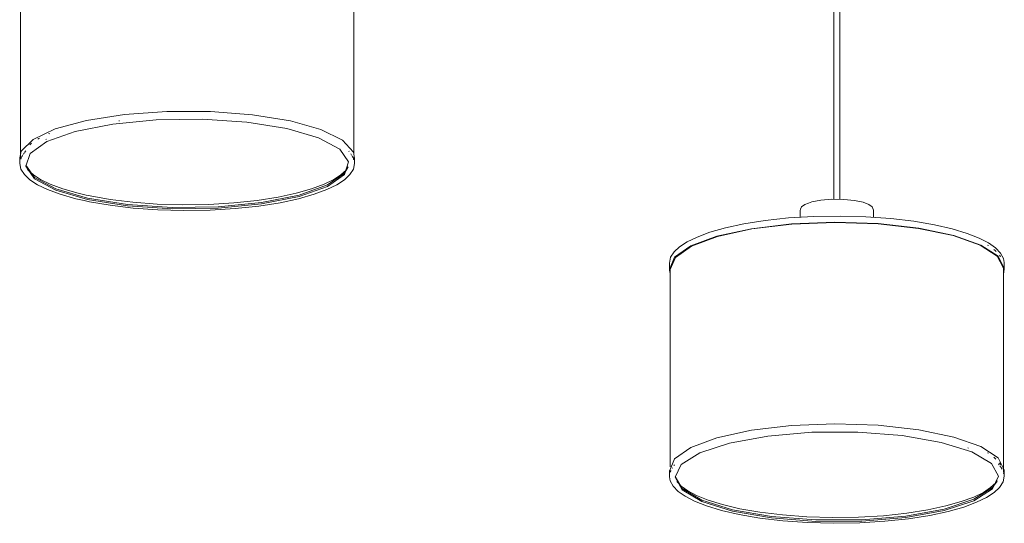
# Model space of a CAD drawing. Header units: millimetres. Extents: x 2868 to 10933, y -1297 to 7899.
# Tile 1 of 11: x 5688 to 6628, y -1066 to -585. Entities that reach past the tile are written whole.
import ezdxf

# ---------------------------------------------------------------- set-up
doc = ezdxf.new("R2010")
doc.units = ezdxf.units.MM
doc.layers.add('E-LITE-EQPM', color=7, linetype='Continuous', lineweight=20)

# ---------------------------------------------------------------- blocks, each defined once
blk = doc.blocks.new('64314-7L   _Suspended_tensor - 64314-48-7L MAMBO Black_rattan pendant lamp ø320-7L-583373-00 Isometrico PDF')
at = {"layer": 'E-LITE-EQPM', "color": 253, "lineweight": 15, "true_color": 0xaaaaaa}
for p, q in [((3209.38, 294.35), (3209.38, -756.38)), ((3215.38, -756.38), (3215.38, 294.35)), ((2432.55, -522.76), (2432.55, -717.94)), ((2750.94, -713.22), (2750.94, -522.76)), ((2526.58, -681.6), (2527.15, -681.54)), ((2456.66, -699.29), (2457.34, -698.96)), ((2435.28, -713.21), (2435.45, -712.96)), ((2435.64, -712.69), (2435.91, -712.33)), ((2436.37, -711.73), (2437.62, -710.3)), ((2746.12, -710.57), (2746.42, -710.91)), ((2748.01, -712.93), (2748.88, -714.28)), ((2431.74, -716.73), (2431.74, -722.21)), ((2432.76, -718.28), (2432.75, -718.05)), ((2432.84, -718.27), (2433.33, -715.99)), ((2750.62, -718.15), (2750.23, -716.31)), ((2750.67, -716.66), (2750.73, -718.35)), ((2750.93, -718.48), (2750.9, -718.92)), ((2751.74, -722.21), (2751.74, -716.73)), ((3177.38, -766.74), (3177.66, -766.09)), ((3177.38, -766.74), (3177.38, -773.52)), ((3247.38, -773.57), (3247.38, -766.74)), ((3356.37, -800.16), (3357.16, -800.59)), ((3052.38, -817.37), (3052.38, -822.84)), ((3372.38, -817.37), (3372.37, -816.81)), ((3372.38, -822.84), (3372.38, -817.37)), ((3052.39, -823.38), (3052.85, -826.26)), ((3053.18, -821.39), (3053.18, -1011.79)), ((3371.57, -822.85), (3371.57, -822.31)), ((3371.58, -1016.57), (3371.58, -821.39)), ((3371.79, -826.65), (3372.37, -822.31)), ((3337.44, -993.66), (3338.06, -993.91)), ((3052.38, -1015.36), (3052.38, -1020.84)), ((3053.38, -1017.1), (3053.43, -1015.52)), ((3053.58, -1016.4), (3053.77, -1015.54)), ((3053.83, -1016.07), (3053.9, -1015.85)), ((3055.07, -1013.22), (3055.35, -1012.72)), ((3056.78, -1010.64), (3057.18, -1010.14)), ((3366.74, -1009.16), (3367.44, -1009.96)), ((3368.1, -1010.8), (3369.03, -1012.13)), ((3369.31, -1012.56), (3369.55, -1012.98)), ((3369.63, -1013.12), (3370.19, -1014.2)), ((3372.37, -1015.37), (3372.37, -1015.03)), ((3372.38, -1020.84), (3372.38, -1015.36)), ((3052.38, -1020.84), (3052.39, -1021.4)), ((3371.49, -1017.16), (3371.57, -1017.68)), ((3371.58, -1018.17), (3371.57, -1017.68)), ((3371.93, -1018.6), (3372.02, -1018.23))]:
    blk.add_line(p, q, dxfattribs=at)
for points in [[(2690.3, -681.63, 0), (2654.31, -675.72, 0), (2614.07, -672.61, 0), (2572.3, -672.51, 0), (2531.86, -675.41, 0), (2495.5, -681.14, 0), (2465.7, -689.29, 0), (2444.49, -699.31, 0), (2433.31, -710.52, 0), (2431.76, -716.74, 0)], [(2686.85, -688.89, 0), (2648.73, -682.8, 0), (2605.99, -679.95, 0), (2562.1, -680.56, 0), (2520.61, -684.6, 0), (2484.88, -691.72, 0), (2457.81, -701.37, 0), (2441.6, -712.74, 0), (2437.54, -724.93, 0), (2445.98, -736.94, 0), (2466.23, -747.8, 0), (2496.64, -756.63, 0)], [(2751.72, -717.14, 0), (2750.56, -711.32, 0), (2740.12, -700.06, 0), (2719.56, -689.93, 0), (2690.3, -681.63, 0)], [(2459.56, -693.91, 0), (2459.91, -693.74, 0), (2460.25, -693.62, 0)], [(2496.64, -756.63, 0), (2534.76, -762.72, 0), (2577.5, -765.58, 0), (2621.39, -764.96, 0), (2662.88, -760.92, 0), (2698.6, -753.8, 0), (2725.67, -744.16, 0), (2741.89, -732.78, 0), (2745.95, -720.59, 0), (2737.51, -708.58, 0), (2717.26, -697.72, 0), (2686.85, -688.89, 0)], [(2441.47, -704.4, 0), (2442.75, -703.22, 0), (2443.1, -702.99, 0)], [(2449.19, -699.06, 0), (2450.18, -698.42, 0), (2450.78, -698.13, 0)], [(2433.94, -715.53, 0), (2434.1, -715.19, 0), (2434.83, -713.9, 0)], [(2431.74, -722.21, 0), (2432.93, -727.73, 0), (2436.19, -732.84, 0), (2441.46, -737.76, 0), (2448.73, -742.49, 0), (2458.3, -747.13, 0), (2470.45, -751.63, 0), (2485.35, -755.87, 0), (2493.42, -757.75, 0)], [(2437.58, -723.75, 0), (2445.98, -735.56, 0), (2466.23, -746.42, 0), (2496.64, -755.25, 0)], [(2751.74, -722.21, 0), (2750.56, -727.73, 0), (2747.29, -732.84, 0), (2742.02, -737.76, 0), (2734.76, -742.49, 0), (2725.19, -747.13, 0), (2713.04, -751.63, 0), (2698.14, -755.87, 0), (2680.47, -759.68, 0), (2660.22, -762.88, 0), (2637.75, -765.3, 0), (2613.66, -766.76, 0), (2588.7, -767.17, 0), (2563.87, -766.5, 0), (2540.12, -764.79, 0), (2518.16, -762.18, 0), (2498.53, -758.81, 0), (2493.42, -757.75, 0)], [(2749.34, -715.1, 0), (2749.76, -715.99, 0), (2749.92, -716.37, 0)], [(2439.33, -727.62, 0), (2439.96, -728.6, 0), (2444.83, -733.14, 0), (2451.74, -737.63, 0), (2461, -742.11, 0), (2472.87, -746.49, 0), (2487.51, -750.64, 0), (2495.17, -752.42, 0)], [(2743.87, -728.07, 0), (2743.53, -728.6, 0), (2738.66, -733.14, 0), (2731.75, -737.63, 0), (2722.49, -742.11, 0), (2710.62, -746.49, 0), (2695.98, -750.64, 0), (2678.55, -754.39, 0), (2658.51, -757.53, 0), (2636.27, -759.89, 0), (2612.4, -761.31, 0), (2587.68, -761.67, 0), (2563.14, -760.95, 0), (2539.74, -759.22, 0), (2518.18, -756.58, 0), (2498.99, -753.23, 0), (2495.17, -752.42, 0)], [(2496.64, -755.25, 0), (2534.76, -761.34, 0), (2577.5, -764.19, 0), (2621.39, -763.58, 0), (2662.88, -759.54, 0), (2698.6, -752.42, 0), (2725.67, -742.77, 0), (2741.89, -731.4, 0), (2745.48, -725.35, 0)], [(3177.72, -765.95, 0), (3178.65, -763.79, 0), (3181.93, -761.42, 0), (3185.24, -760, 0)], [(3247.38, -766.74, 0), (3246.11, -763.79, 0), (3242.82, -761.42, 0), (3237.41, -759.32, 0), (3229.42, -757.57, 0), (3219.1, -756.49, 0), (3207.56, -756.4, 0), (3196.96, -757.33, 0), (3188.6, -758.97, 0), (3185.24, -760, 0)], [(3052.38, -817.37, 0), (3053.57, -811.84, 0), (3056.83, -806.74, 0), (3062.1, -801.82, 0), (3069.36, -797.09, 0), (3078.93, -792.45, 0), (3091.09, -787.95, 0), (3105.99, -783.71, 0), (3123.65, -779.9, 0), (3143.91, -776.69, 0), (3166.37, -774.28, 0), (3190.46, -772.82, 0), (3215.43, -772.4, 0), (3240.25, -773.08, 0), (3264.01, -774.78, 0), (3285.96, -777.4, 0), (3305.59, -780.76, 0), (3322.57, -784.69, 0), (3336.77, -788.99, 0), (3348.26, -793.52, 0), (3357.25, -798.16, 0), (3364.02, -802.91, 0), (3368.86, -807.89, 0), (3371.67, -813.09, 0), (3372.37, -816.81, 0)], [(3372.37, -822.31, 0), (3366.42, -810.79, 0), (3349.97, -800.1, 0), (3324.15, -790.96, 0), (3290.71, -783.99, 0), (3251.93, -779.67, 0), (3210.46, -778.29, 0), (3169.12, -779.94, 0), (3130.72, -784.52, 0), (3097.89, -791.72, 0), (3072.87, -801.03, 0), (3057.35, -811.83, 0), (3052.39, -823.38, 0)], [(3371.57, -822.31, 0), (3365.65, -810.86, 0), (3349.29, -800.22, 0), (3323.59, -791.12, 0), (3290.32, -784.18, 0), (3251.74, -779.88, 0), (3210.47, -778.51, 0), (3169.34, -780.16, 0), (3131.13, -784.72, 0), (3098.47, -791.87, 0), (3073.57, -801.14, 0), (3058.12, -811.88, 0), (3053.19, -823.37, 0)], [(3362.3, -804.38, 0), (3363.76, -805.46, 0), (3364.46, -806.24, 0)], [(3367.73, -809.85, 0), (3368.45, -810.65, 0), (3368.87, -811.54, 0)], [(3372.37, -1014.83, 0), (3366.42, -1003.31, 0), (3349.97, -992.62, 0), (3324.15, -983.48, 0), (3290.71, -976.51, 0), (3251.93, -972.19, 0), (3210.46, -970.81, 0), (3169.12, -972.46, 0), (3130.72, -977.04, 0), (3097.89, -984.23, 0), (3072.87, -993.55, 0), (3057.35, -1004.35, 0), (3052.39, -1015.9, 0)], [(3366.77, -1020.87, 0), (3359.99, -1008.78, 0), (3341.26, -997.71, 0), (3312.08, -988.56, 0), (3274.83, -982.06, 0), (3232.52, -978.76, 0), (3188.58, -978.9, 0), (3146.56, -982.49, 0), (3109.88, -989.23, 0), (3081.5, -998.58, 0), (3063.72, -1009.77, 0), (3057.99, -1021.9, 0)], [(3356.37, -998.52, 0), (3357.16, -998.94, 0), (3357.21, -998.98, 0)], [(3362.3, -1002.74, 0), (3363.76, -1003.81, 0), (3364.33, -1004.44, 0)], [(3367.73, -1008.21, 0), (3368.45, -1009, 0), (3368.87, -1009.89, 0)], [(3372.38, -1020.84, 0), (3371.19, -1026.36, 0), (3367.93, -1031.47, 0), (3362.66, -1036.39, 0), (3355.4, -1041.11, 0), (3345.83, -1045.75, 0), (3333.67, -1050.26, 0), (3318.77, -1054.5, 0), (3301.11, -1058.31, 0), (3280.85, -1061.51, 0), (3258.39, -1063.92, 0), (3234.3, -1065.39, 0), (3209.33, -1065.8, 0), (3184.5, -1065.13, 0), (3160.75, -1063.42, 0), (3138.8, -1060.8, 0), (3119.17, -1057.44, 0), (3102.19, -1053.52, 0), (3087.99, -1049.22, 0), (3076.49, -1044.69, 0), (3067.51, -1040.04, 0), (3060.73, -1035.29, 0), (3055.9, -1030.31, 0), (3053.09, -1025.11, 0), (3052.39, -1021.4, 0)], [(3057.99, -1021.9, 0), (3064.77, -1034, 0), (3083.5, -1045.07, 0), (3112.68, -1054.22, 0), (3149.93, -1060.71, 0), (3192.24, -1064.02, 0), (3236.18, -1063.87, 0), (3278.2, -1060.28, 0), (3314.88, -1053.55, 0), (3343.26, -1044.2, 0), (3361.03, -1033.01, 0), (3366.77, -1020.87, 0)], [(3058.03, -1021.1, 0), (3064.77, -1032.62, 0), (3083.5, -1043.69, 0), (3112.68, -1052.84, 0), (3149.93, -1059.33, 0), (3192.24, -1062.64, 0), (3236.18, -1062.49, 0), (3278.2, -1058.9, 0), (3314.88, -1052.16, 0), (3343.26, -1042.82, 0), (3361.03, -1031.63, 0), (3365.46, -1025.62, 0)], [(3365.59, -1025, 0), (3364.17, -1027.23, 0), (3359.29, -1031.77, 0), (3352.38, -1036.26, 0), (3343.13, -1040.73, 0), (3331.26, -1045.12, 0), (3316.61, -1049.27, 0), (3299.18, -1053.02, 0), (3279.15, -1056.16, 0), (3256.9, -1058.52, 0), (3233.03, -1059.93, 0), (3208.31, -1060.3, 0), (3183.78, -1059.58, 0), (3160.37, -1057.84, 0), (3138.81, -1055.21, 0), (3119.62, -1051.86, 0), (3103.12, -1047.97, 0), (3089.42, -1043.74, 0), (3078.44, -1039.33, 0), (3069.98, -1034.85, 0), (3063.74, -1030.37, 0), (3059.63, -1025.97, 0)]]:
    blk.add_polyline3d(points, dxfattribs=at)

msp = doc.modelspace()

# ---------------------------------------------------------------- block references
at = {"layer": 'E-LITE-EQPM', "color": 253, "lineweight": 15, "true_color": 0xaaaaaa}
msp.add_blockref('64314-7L   _Suspended_tensor - 64314-48-7L MAMBO Black_rattan pendant lamp ø320-7L-583373-00 Isometrico PDF', (3255.83, 0), dxfattribs=at)

doc.saveas('drawing.dxf')
